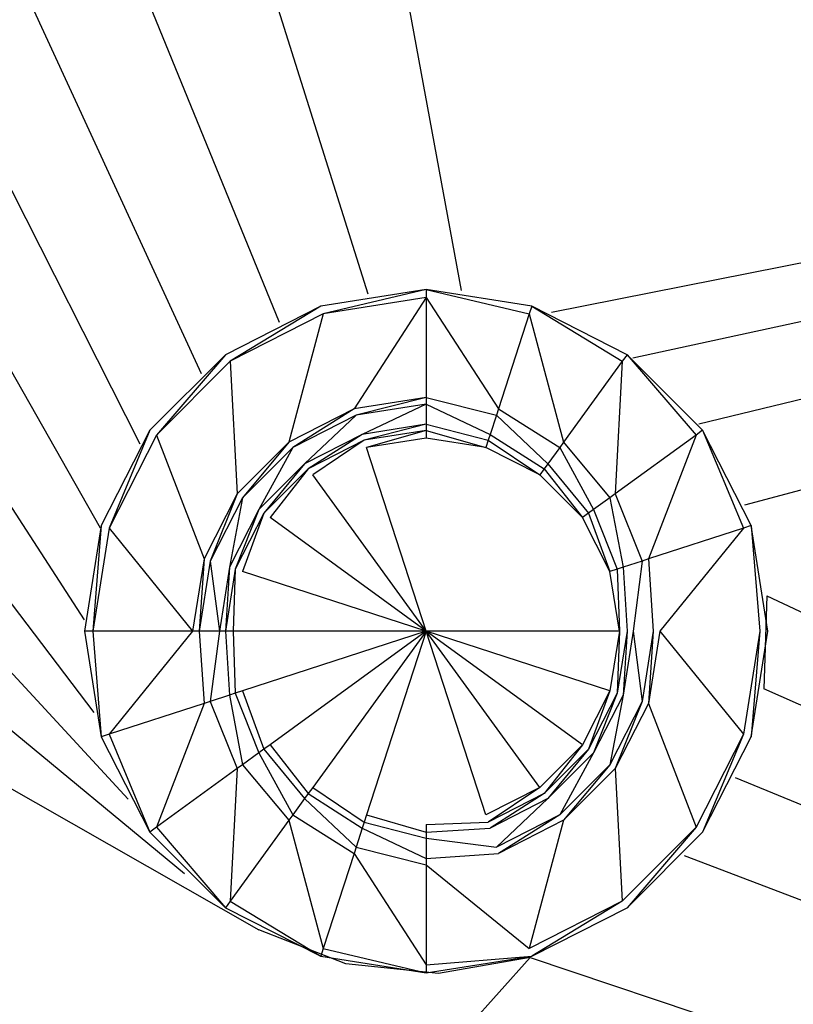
# Model space of a CAD drawing. Extents: x 0 to 0.895, y -0.55 to 0.
# Tile 15 of 20: x 0.514 to 0.582, y -0.151 to -0.064. Entities that reach past the tile are written whole.
import ezdxf

# ---------------------------------------------------------------- set-up
doc = ezdxf.new("R2010")
doc.units = 0
doc.layers.add('L0_BECKEN_N_633200__0___REPLACE', color=7, linetype='CONTINUOUS')
doc.layers.add('L1_ABLAUF_N_633200__0___REPLACE', color=7, linetype='CONTINUOUS')

msp = doc.modelspace()

# ---------------------------------------------------------------- linework, layer by layer
at = {"layer": 'L0_BECKEN_N_633200__0___REPLACE', "color": 8}
for points, invisible_edges in [([(0.515978, -0.010155), (0.4475, -0.25), (0.4475, -0.010155), (0.515978, -0.010155)], 13), ([(0.4475, -0.25), (0.515978, -0.010155), (0.884845, -0.25), (0.4475, -0.25)], 10), ([(0.884845, -0.25), (0.515978, -0.010155), (0.541568, -0.010155), (0.884845, -0.25)], 13), ([(0.884845, -0.25), (0.541568, -0.010155), (0.876786, -0.010155), (0.884845, -0.25)], 10), ([(0.553017, -0.08802, 0.019999), (0.542212, -0.029162, 0.02), (0.526932, -0.031478, 0.02), (0.553017, -0.08802, 0.019999)], 13), ([(0.56097, -0.089949, 0.019996), (0.867405, -0.029162, 0.02), (0.542212, -0.029162, 0.02), (0.56097, -0.089949, 0.019996)], 13), ([(0.542212, -0.029162, 0.02), (0.553017, -0.08802, 0.019999), (0.56097, -0.089949, 0.019996), (0.542212, -0.029162, 0.02)], 14), ([(0.867405, -0.029162, 0.02), (0.56097, -0.089949, 0.019996), (0.568108, -0.093953, 0.019994), (0.867405, -0.029162, 0.02)], 14), ([(0.867405, -0.029162, 0.02), (0.568108, -0.093953, 0.019994), (0.573901, -0.099734, 0.019991), (0.867405, -0.029162, 0.02)], 14), ([(0.867405, -0.029162, 0.02), (0.573901, -0.099734, 0.019991), (0.577919, -0.106863, 0.01999), (0.867405, -0.029162, 0.02)], 14), ([(0.867405, -0.029162, 0.02), (0.577919, -0.106863, 0.01999), (0.579865, -0.114813, 0.019989), (0.867405, -0.029162, 0.02)], 14), ([(0.579865, -0.114813, 0.019989), (0.867405, -0.25, 0.02), (0.867405, -0.029162, 0.02), (0.579865, -0.114813, 0.019989)], 14), ([(0.544838, -0.088308, 0.020002), (0.526932, -0.031478, 0.02), (0.514335, -0.03511, 0.02), (0.544838, -0.088308, 0.020002)], 13), ([(0.526932, -0.031478, 0.02), (0.544838, -0.088308, 0.020002), (0.553017, -0.08802, 0.019999), (0.526932, -0.031478, 0.02)], 14), ([(0.53704, -0.090791, 0.020005), (0.514335, -0.03511, 0.02), (0.504459, -0.039513, 0.02), (0.53704, -0.090791, 0.020005)], 13), ([(0.514335, -0.03511, 0.02), (0.53704, -0.090791, 0.020005), (0.544838, -0.088308, 0.020002), (0.514335, -0.03511, 0.02)], 14), ([(0.530201, -0.095287, 0.020008), (0.504459, -0.039513, 0.02), (0.496153, -0.044961, 0.02), (0.530201, -0.095287, 0.020008)], 13), ([(0.504459, -0.039513, 0.02), (0.530201, -0.095287, 0.020008), (0.53704, -0.090791, 0.020005), (0.504459, -0.039513, 0.02)], 14), ([(0.524829, -0.101461, 0.02001), (0.496153, -0.044961, 0.02), (0.488752, -0.051473, 0.02), (0.524829, -0.101461, 0.02001)], 13), ([(0.496153, -0.044961, 0.02), (0.524829, -0.101461, 0.02001), (0.530201, -0.095287, 0.020008), (0.496153, -0.044961, 0.02)], 14), ([(0.521322, -0.108855, 0.020012), (0.488752, -0.051473, 0.02), (0.482239, -0.058874, 0.02), (0.521322, -0.108855, 0.020012)], 13), ([(0.488752, -0.051473, 0.02), (0.521322, -0.108855, 0.020012), (0.524829, -0.101461, 0.02001), (0.488752, -0.051473, 0.02)], 14), ([(0.51994, -0.116922, 0.020013), (0.482239, -0.058874, 0.02), (0.476792, -0.06718, 0.02), (0.51994, -0.116922, 0.020013)], 13), ([(0.482239, -0.058874, 0.02), (0.51994, -0.116922, 0.020013), (0.521322, -0.108855, 0.020012), (0.482239, -0.058874, 0.02)], 14), ([(0.520785, -0.125062, 0.020012), (0.476792, -0.06718, 0.02), (0.472388, -0.077056, 0.02), (0.520785, -0.125062, 0.020012)], 13), ([(0.476792, -0.06718, 0.02), (0.520785, -0.125062, 0.020012), (0.51994, -0.116922, 0.020013), (0.476792, -0.06718, 0.02)], 14), ([(0.523795, -0.132672, 0.020011), (0.472388, -0.077056, 0.02), (0.468756, -0.089654, 0.02), (0.523795, -0.132672, 0.020011)], 13), ([(0.472388, -0.077056, 0.02), (0.523795, -0.132672, 0.020011), (0.520785, -0.125062, 0.020012), (0.472388, -0.077056, 0.02)], 14), ([(0.528747, -0.139188, 0.02001), (0.468756, -0.089654, 0.02), (0.466441, -0.104933, 0.02), (0.528747, -0.139188, 0.02001)], 13), ([(0.468756, -0.089654, 0.02), (0.528747, -0.139188, 0.02001), (0.523795, -0.132672, 0.020011), (0.468756, -0.089654, 0.02)], 14), ([(0.535273, -0.144127, 0.020007), (0.466441, -0.104933, 0.02), (0.466441, -0.25, 0.02), (0.535273, -0.144127, 0.020007)], 13), ([(0.466441, -0.104933, 0.02), (0.535273, -0.144127, 0.020007), (0.528747, -0.139188, 0.02001), (0.466441, -0.104933, 0.02)], 14), ([(0.867405, -0.25, 0.02), (0.579865, -0.114813, 0.019989), (0.579594, -0.122992, 0.01999), (0.867405, -0.25, 0.02)], 13), ([(0.867405, -0.25, 0.02), (0.579594, -0.122992, 0.01999), (0.577127, -0.130795, 0.019991), (0.867405, -0.25, 0.02)], 14), ([(0.867405, -0.25, 0.02), (0.577127, -0.130795, 0.019991), (0.572645, -0.137643, 0.019993), (0.867405, -0.25, 0.02)], 14), ([(0.867405, -0.25, 0.02), (0.572645, -0.137643, 0.019993), (0.566482, -0.143028, 0.019995), (0.867405, -0.25, 0.02)], 14), ([(0.559095, -0.146551, 0.019998), (0.867405, -0.25, 0.02), (0.566482, -0.143028, 0.019995), (0.559095, -0.146551, 0.019998)], 14), ([(0.54289, -0.147121, 0.020004), (0.535273, -0.144127, 0.020007), (0.466441, -0.25, 0.02), (0.54289, -0.147121, 0.020004)], 14), ([(0.559095, -0.146551, 0.019998), (0.551032, -0.14795, 0.020001), (0.466441, -0.25, 0.02), (0.559095, -0.146551, 0.019998)], 14), ([(0.867405, -0.25, 0.02), (0.559095, -0.146551, 0.019998), (0.466441, -0.25, 0.02), (0.867405, -0.25, 0.02)], 13), ([(0.551032, -0.14795, 0.020001), (0.54289, -0.147121, 0.020004), (0.466441, -0.25, 0.02), (0.551032, -0.14795, 0.020001)], 14)]:
    msp.add_3dface(points, dxfattribs=dict(at, invisible_edges=invisible_edges))
at = {"layer": 'L1_ABLAUF_N_633200__0___REPLACE', "color": 8}
for points, invisible_edges in [([(0.540914, -0.090064, 0.019804), (0.549965, -0.087918, 0.019804), (0.540694, -0.089386, 0.019804), (0.540914, -0.090064, 0.019804)], 13), ([(0.540694, -0.089386, 0.019123), (0.549965, -0.087918, 0.019804), (0.549965, -0.087918, 0.019123), (0.540694, -0.089386, 0.019123)], 13), ([(0.549965, -0.087918, 0.019804), (0.540694, -0.089386, 0.019123), (0.540694, -0.089386, 0.019804), (0.549965, -0.087918, 0.019804)], 14), ([(0.549965, -0.087918, 0.019804), (0.540914, -0.090064, 0.019804), (0.549965, -0.088631, 0.019804), (0.549965, -0.087918, 0.019804)], 14), ([(0.559015, -0.090064, 0.019804), (0.549965, -0.087918, 0.019804), (0.549965, -0.088631, 0.019804), (0.559015, -0.090064, 0.019804)], 13), ([(0.549965, -0.087918, 0.019804), (0.559015, -0.090064, 0.019804), (0.559235, -0.089386, 0.019804), (0.549965, -0.087918, 0.019804)], 14), ([(0.549965, -0.087918, 0.019804), (0.559235, -0.089386, 0.019123), (0.549965, -0.087918, 0.019123), (0.549965, -0.087918, 0.019804)], 13), ([(0.559235, -0.089386, 0.019123), (0.549965, -0.087918, 0.019804), (0.559235, -0.089386, 0.019804), (0.559235, -0.089386, 0.019123)], 14), ([(0.543626, -0.098408, 0.018029), (0.549965, -0.088631, 0.019804), (0.540914, -0.090064, 0.019804), (0.543626, -0.098408, 0.018029)], 13), ([(0.549965, -0.088631, 0.019804), (0.543626, -0.098408, 0.018029), (0.549965, -0.097404, 0.018029), (0.549965, -0.088631, 0.019804)], 14), ([(0.556304, -0.098408, 0.018029), (0.549965, -0.088631, 0.019804), (0.549965, -0.097404, 0.018029), (0.556304, -0.098408, 0.018029)], 13), ([(0.549965, -0.088631, 0.019804), (0.556304, -0.098408, 0.018029), (0.559015, -0.090064, 0.019804), (0.549965, -0.088631, 0.019804)], 14), ([(0.53275, -0.094224, 0.019804), (0.540694, -0.089386, 0.019804), (0.532331, -0.093648, 0.019804), (0.53275, -0.094224, 0.019804)], 13), ([(0.532331, -0.093648, 0.019123), (0.540694, -0.089386, 0.019804), (0.540694, -0.089386, 0.019123), (0.532331, -0.093648, 0.019123)], 13), ([(0.540694, -0.089386, 0.019804), (0.532331, -0.093648, 0.019123), (0.532331, -0.093648, 0.019804), (0.540694, -0.089386, 0.019804)], 14), ([(0.540694, -0.089386, 0.019804), (0.53275, -0.094224, 0.019804), (0.540914, -0.090064, 0.019804), (0.540694, -0.089386, 0.019804)], 14), ([(0.567179, -0.094224, 0.019804), (0.559235, -0.089386, 0.019804), (0.559015, -0.090064, 0.019804), (0.567179, -0.094224, 0.019804)], 13), ([(0.559235, -0.089386, 0.019804), (0.567179, -0.094224, 0.019804), (0.567598, -0.093648, 0.019804), (0.559235, -0.089386, 0.019804)], 14), ([(0.559235, -0.089386, 0.019804), (0.567598, -0.093648, 0.019123), (0.559235, -0.089386, 0.019123), (0.559235, -0.089386, 0.019804)], 13), ([(0.567598, -0.093648, 0.019123), (0.559235, -0.089386, 0.019804), (0.567598, -0.093648, 0.019804), (0.567598, -0.093648, 0.019123)], 14), ([(0.537907, -0.101322, 0.018029), (0.540914, -0.090064, 0.019804), (0.53275, -0.094224, 0.019804), (0.537907, -0.101322, 0.018029)], 13), ([(0.540914, -0.090064, 0.019804), (0.537907, -0.101322, 0.018029), (0.543626, -0.098408, 0.018029), (0.540914, -0.090064, 0.019804)], 14), ([(0.562022, -0.101322, 0.018029), (0.559015, -0.090064, 0.019804), (0.556304, -0.098408, 0.018029), (0.562022, -0.101322, 0.018029)], 13), ([(0.559015, -0.090064, 0.019804), (0.562022, -0.101322, 0.018029), (0.567179, -0.094224, 0.019804), (0.559015, -0.090064, 0.019804)], 14), ([(0.526271, -0.100703, 0.019804), (0.532331, -0.093648, 0.019804), (0.525694, -0.100285, 0.019804), (0.526271, -0.100703, 0.019804)], 13), ([(0.525694, -0.100285, 0.019804), (0.532331, -0.093648, 0.019123), (0.525694, -0.100285, 0.019123), (0.525694, -0.100285, 0.019804)], 13), ([(0.532331, -0.093648, 0.019123), (0.525694, -0.100285, 0.019804), (0.532331, -0.093648, 0.019804), (0.532331, -0.093648, 0.019123)], 14), ([(0.532331, -0.093648, 0.019804), (0.526271, -0.100703, 0.019804), (0.53275, -0.094224, 0.019804), (0.532331, -0.093648, 0.019804)], 14), ([(0.573659, -0.100703, 0.019804), (0.567598, -0.093648, 0.019804), (0.567179, -0.094224, 0.019804), (0.573659, -0.100703, 0.019804)], 13), ([(0.567598, -0.093648, 0.019804), (0.573659, -0.100703, 0.019804), (0.574235, -0.100285, 0.019804), (0.567598, -0.093648, 0.019804)], 14), ([(0.567598, -0.093648, 0.019123), (0.574235, -0.100285, 0.019804), (0.574235, -0.100285, 0.019123), (0.567598, -0.093648, 0.019123)], 13), ([(0.574235, -0.100285, 0.019804), (0.567598, -0.093648, 0.019123), (0.567598, -0.093648, 0.019804), (0.574235, -0.100285, 0.019804)], 14), ([(0.533369, -0.10586, 0.018029), (0.53275, -0.094224, 0.019804), (0.526271, -0.100703, 0.019804), (0.533369, -0.10586, 0.018029)], 13), ([(0.53275, -0.094224, 0.019804), (0.533369, -0.10586, 0.018029), (0.537907, -0.101322, 0.018029), (0.53275, -0.094224, 0.019804)], 14), ([(0.566561, -0.10586, 0.018029), (0.567179, -0.094224, 0.019804), (0.562022, -0.101322, 0.018029), (0.566561, -0.10586, 0.018029)], 13), ([(0.567179, -0.094224, 0.019804), (0.566561, -0.10586, 0.018029), (0.573659, -0.100703, 0.019804), (0.567179, -0.094224, 0.019804)], 14), ([(0.543804, -0.098956, 0.018029), (0.549965, -0.097404, 0.018029), (0.543626, -0.098408, 0.018029), (0.543804, -0.098956, 0.018029)], 13), ([(0.549965, -0.097404, 0.018029), (0.543804, -0.098956, 0.018029), (0.549965, -0.09798, 0.018029), (0.549965, -0.097404, 0.018029)], 14), ([(0.556126, -0.098956, 0.018029), (0.549965, -0.097404, 0.018029), (0.549965, -0.09798, 0.018029), (0.556126, -0.098956, 0.018029)], 13), ([(0.549965, -0.097404, 0.018029), (0.556126, -0.098956, 0.018029), (0.556304, -0.098408, 0.018029), (0.549965, -0.097404, 0.018029)], 14), ([(0.538246, -0.101788, 0.018029), (0.543626, -0.098408, 0.018029), (0.537907, -0.101322, 0.018029), (0.538246, -0.101788, 0.018029)], 13), ([(0.543626, -0.098408, 0.018029), (0.538246, -0.101788, 0.018029), (0.543804, -0.098956, 0.018029), (0.543626, -0.098408, 0.018029)], 14), ([(0.544351, -0.10064, 0.016686), (0.549965, -0.09798, 0.018029), (0.543804, -0.098956, 0.018029), (0.544351, -0.10064, 0.016686)], 13), ([(0.549965, -0.09798, 0.018029), (0.544351, -0.10064, 0.016686), (0.549965, -0.099751, 0.016686), (0.549965, -0.09798, 0.018029)], 14), ([(0.555578, -0.100641, 0.016686), (0.549965, -0.09798, 0.018029), (0.549965, -0.099751, 0.016686), (0.555578, -0.100641, 0.016686)], 13), ([(0.549965, -0.09798, 0.018029), (0.555578, -0.100641, 0.016686), (0.556126, -0.098956, 0.018029), (0.549965, -0.09798, 0.018029)], 14), ([(0.561684, -0.101788, 0.018029), (0.556304, -0.098408, 0.018029), (0.556126, -0.098956, 0.018029), (0.561684, -0.101788, 0.018029)], 13), ([(0.556304, -0.098408, 0.018029), (0.561684, -0.101788, 0.018029), (0.562022, -0.101322, 0.018029), (0.556304, -0.098408, 0.018029)], 14), ([(0.539287, -0.103221, 0.016686), (0.543804, -0.098956, 0.018029), (0.538246, -0.101788, 0.018029), (0.539287, -0.103221, 0.016686)], 13), ([(0.543804, -0.098956, 0.018029), (0.539287, -0.103221, 0.016686), (0.544351, -0.10064, 0.016686), (0.543804, -0.098956, 0.018029)], 14), ([(0.560643, -0.103221, 0.016686), (0.556126, -0.098956, 0.018029), (0.555578, -0.100641, 0.016686), (0.560643, -0.103221, 0.016686)], 13), ([(0.556126, -0.098956, 0.018029), (0.560643, -0.103221, 0.016686), (0.561684, -0.101788, 0.018029), (0.556126, -0.098956, 0.018029)], 14), ([(0.544518, -0.101154, 0.016276), (0.549965, -0.099751, 0.016686), (0.544351, -0.10064, 0.016686), (0.544518, -0.101154, 0.016276)], 13), ([(0.549965, -0.099751, 0.016686), (0.544518, -0.101154, 0.016276), (0.549965, -0.100291, 0.016276), (0.549965, -0.099751, 0.016686)], 14), ([(0.555412, -0.101154, 0.016276), (0.549965, -0.099751, 0.016686), (0.549965, -0.100291, 0.016276), (0.555412, -0.101154, 0.016276)], 13), ([(0.549965, -0.099751, 0.016686), (0.555412, -0.101154, 0.016276), (0.555578, -0.100641, 0.016686), (0.549965, -0.099751, 0.016686)], 14), ([(0.522111, -0.108868, 0.019804), (0.525694, -0.100285, 0.019804), (0.521433, -0.108648, 0.019804), (0.522111, -0.108868, 0.019804)], 13), ([(0.521433, -0.108648, 0.019804), (0.525694, -0.100285, 0.019123), (0.521433, -0.108648, 0.019123), (0.521433, -0.108648, 0.019804)], 13), ([(0.525694, -0.100285, 0.019123), (0.521433, -0.108648, 0.019804), (0.525694, -0.100285, 0.019804), (0.525694, -0.100285, 0.019123)], 14), ([(0.525694, -0.100285, 0.019804), (0.522111, -0.108868, 0.019804), (0.526271, -0.100703, 0.019804), (0.525694, -0.100285, 0.019804)], 14), ([(0.530455, -0.111579, 0.018029), (0.526271, -0.100703, 0.019804), (0.522111, -0.108868, 0.019804), (0.530455, -0.111579, 0.018029)], 13), ([(0.526271, -0.100703, 0.019804), (0.530455, -0.111579, 0.018029), (0.533369, -0.10586, 0.018029), (0.526271, -0.100703, 0.019804)], 14), ([(0.539604, -0.103658, 0.016276), (0.544351, -0.10064, 0.016686), (0.539287, -0.103221, 0.016686), (0.539604, -0.103658, 0.016276)], 13), ([(0.544351, -0.10064, 0.016686), (0.539604, -0.103658, 0.016276), (0.544518, -0.101154, 0.016276), (0.544351, -0.10064, 0.016686)], 14), ([(0.544725, -0.101791, 0.016276), (0.549965, -0.100291, 0.016276), (0.544518, -0.101154, 0.016276), (0.544725, -0.101791, 0.016276)], 13), ([(0.549965, -0.100291, 0.016276), (0.544725, -0.101791, 0.016276), (0.549965, -0.100961, 0.016276), (0.549965, -0.100291, 0.016276)], 14), ([(0.549965, -0.100961, 0.016276), (0.544725, -0.101791, 0.016276), (0.549965, -0.117918, 0.016276), (0.549965, -0.100961, 0.016276)], 14), ([(0.555205, -0.101791, 0.016276), (0.549965, -0.100291, 0.016276), (0.549965, -0.100961, 0.016276), (0.555205, -0.101791, 0.016276)], 13), ([(0.549965, -0.100291, 0.016276), (0.555205, -0.101791, 0.016276), (0.555412, -0.101154, 0.016276), (0.549965, -0.100291, 0.016276)], 14), ([(0.555205, -0.101791, 0.016276), (0.549965, -0.100961, 0.016276), (0.549965, -0.117918, 0.016276), (0.555205, -0.101791, 0.016276)], 14), ([(0.560326, -0.103658, 0.016276), (0.555578, -0.100641, 0.016686), (0.555412, -0.101154, 0.016276), (0.560326, -0.103658, 0.016276)], 13), ([(0.555578, -0.100641, 0.016686), (0.560326, -0.103658, 0.016276), (0.560643, -0.103221, 0.016686), (0.555578, -0.100641, 0.016686)], 14), ([(0.569474, -0.111579, 0.018029), (0.573659, -0.100703, 0.019804), (0.566561, -0.10586, 0.018029), (0.569474, -0.111579, 0.018029)], 13), ([(0.573659, -0.100703, 0.019804), (0.569474, -0.111579, 0.018029), (0.577819, -0.108868, 0.019804), (0.573659, -0.100703, 0.019804)], 14), ([(0.577819, -0.108868, 0.019804), (0.574235, -0.100285, 0.019804), (0.573659, -0.100703, 0.019804), (0.577819, -0.108868, 0.019804)], 13), ([(0.574235, -0.100285, 0.019804), (0.577819, -0.108868, 0.019804), (0.578496, -0.108648, 0.019804), (0.574235, -0.100285, 0.019804)], 14), ([(0.574235, -0.100285, 0.019123), (0.578496, -0.108648, 0.019804), (0.578496, -0.108648, 0.019123), (0.574235, -0.100285, 0.019123)], 13), ([(0.578496, -0.108648, 0.019804), (0.574235, -0.100285, 0.019123), (0.574235, -0.100285, 0.019804), (0.578496, -0.108648, 0.019804)], 14), ([(0.533835, -0.106199, 0.018029), (0.537907, -0.101322, 0.018029), (0.533369, -0.10586, 0.018029), (0.533835, -0.106199, 0.018029)], 13), ([(0.537907, -0.101322, 0.018029), (0.533835, -0.106199, 0.018029), (0.538246, -0.101788, 0.018029), (0.537907, -0.101322, 0.018029)], 14), ([(0.535267, -0.10724, 0.016686), (0.538246, -0.101788, 0.018029), (0.533835, -0.106199, 0.018029), (0.535267, -0.10724, 0.016686)], 13), ([(0.538246, -0.101788, 0.018029), (0.535267, -0.10724, 0.016686), (0.539287, -0.103221, 0.016686), (0.538246, -0.101788, 0.018029)], 14), ([(0.539998, -0.1042, 0.016276), (0.544518, -0.101154, 0.016276), (0.539604, -0.103658, 0.016276), (0.539998, -0.1042, 0.016276)], 13), ([(0.544518, -0.101154, 0.016276), (0.539998, -0.1042, 0.016276), (0.544725, -0.101791, 0.016276), (0.544518, -0.101154, 0.016276)], 14), ([(0.549965, -0.117918, 0.016276), (0.544725, -0.101791, 0.016276), (0.539998, -0.1042, 0.016276), (0.549965, -0.117918, 0.016276)], 14), ([(0.559932, -0.1042, 0.016276), (0.555205, -0.101791, 0.016276), (0.549965, -0.117918, 0.016276), (0.559932, -0.1042, 0.016276)], 14), ([(0.559932, -0.1042, 0.016276), (0.555412, -0.101154, 0.016276), (0.555205, -0.101791, 0.016276), (0.559932, -0.1042, 0.016276)], 13), ([(0.555412, -0.101154, 0.016276), (0.559932, -0.1042, 0.016276), (0.560326, -0.103658, 0.016276), (0.555412, -0.101154, 0.016276)], 14), ([(0.564662, -0.10724, 0.016686), (0.561684, -0.101788, 0.018029), (0.560643, -0.103221, 0.016686), (0.564662, -0.10724, 0.016686)], 13), ([(0.566095, -0.106199, 0.018029), (0.562022, -0.101322, 0.018029), (0.561684, -0.101788, 0.018029), (0.566095, -0.106199, 0.018029)], 13), ([(0.561684, -0.101788, 0.018029), (0.564662, -0.10724, 0.016686), (0.566095, -0.106199, 0.018029), (0.561684, -0.101788, 0.018029)], 14), ([(0.562022, -0.101322, 0.018029), (0.566095, -0.106199, 0.018029), (0.566561, -0.10586, 0.018029), (0.562022, -0.101322, 0.018029)], 14), ([(0.535704, -0.107557, 0.016276), (0.539287, -0.103221, 0.016686), (0.535267, -0.10724, 0.016686), (0.535704, -0.107557, 0.016276)], 13), ([(0.539287, -0.103221, 0.016686), (0.535704, -0.107557, 0.016276), (0.539604, -0.103658, 0.016276), (0.539287, -0.103221, 0.016686)], 14), ([(0.536246, -0.107951, 0.016276), (0.539604, -0.103658, 0.016276), (0.535704, -0.107557, 0.016276), (0.536246, -0.107951, 0.016276)], 13), ([(0.539604, -0.103658, 0.016276), (0.536246, -0.107951, 0.016276), (0.539998, -0.1042, 0.016276), (0.539604, -0.103658, 0.016276)], 14), ([(0.563683, -0.107951, 0.016276), (0.560326, -0.103658, 0.016276), (0.559932, -0.1042, 0.016276), (0.563683, -0.107951, 0.016276)], 13), ([(0.564225, -0.107557, 0.016276), (0.560643, -0.103221, 0.016686), (0.560326, -0.103658, 0.016276), (0.564225, -0.107557, 0.016276)], 13), ([(0.560326, -0.103658, 0.016276), (0.563683, -0.107951, 0.016276), (0.564225, -0.107557, 0.016276), (0.560326, -0.103658, 0.016276)], 14), ([(0.560643, -0.103221, 0.016686), (0.564225, -0.107557, 0.016276), (0.564662, -0.10724, 0.016686), (0.560643, -0.103221, 0.016686)], 14), ([(0.549965, -0.117918, 0.016276), (0.539998, -0.1042, 0.016276), (0.536246, -0.107951, 0.016276), (0.549965, -0.117918, 0.016276)], 14), ([(0.563683, -0.107951, 0.016276), (0.559932, -0.1042, 0.016276), (0.549965, -0.117918, 0.016276), (0.563683, -0.107951, 0.016276)], 14), ([(0.531003, -0.111757, 0.018029), (0.533369, -0.10586, 0.018029), (0.530455, -0.111579, 0.018029), (0.531003, -0.111757, 0.018029)], 13), ([(0.533369, -0.10586, 0.018029), (0.531003, -0.111757, 0.018029), (0.533835, -0.106199, 0.018029), (0.533369, -0.10586, 0.018029)], 14), ([(0.532687, -0.112304, 0.016686), (0.533835, -0.106199, 0.018029), (0.531003, -0.111757, 0.018029), (0.532687, -0.112304, 0.016686)], 13), ([(0.533835, -0.106199, 0.018029), (0.532687, -0.112304, 0.016686), (0.535267, -0.10724, 0.016686), (0.533835, -0.106199, 0.018029)], 14), ([(0.567242, -0.112304, 0.016686), (0.566095, -0.106199, 0.018029), (0.564662, -0.10724, 0.016686), (0.567242, -0.112304, 0.016686)], 13), ([(0.568927, -0.111757, 0.018029), (0.566561, -0.10586, 0.018029), (0.566095, -0.106199, 0.018029), (0.568927, -0.111757, 0.018029)], 13), ([(0.566095, -0.106199, 0.018029), (0.567242, -0.112304, 0.016686), (0.568927, -0.111757, 0.018029), (0.566095, -0.106199, 0.018029)], 14), ([(0.566561, -0.10586, 0.018029), (0.568927, -0.111757, 0.018029), (0.569474, -0.111579, 0.018029), (0.566561, -0.10586, 0.018029)], 14), ([(0.5332, -0.112471, 0.016276), (0.535267, -0.10724, 0.016686), (0.532687, -0.112304, 0.016686), (0.5332, -0.112471, 0.016276)], 13), ([(0.535267, -0.10724, 0.016686), (0.5332, -0.112471, 0.016276), (0.535704, -0.107557, 0.016276), (0.535267, -0.10724, 0.016686)], 14), ([(0.533837, -0.112678, 0.016276), (0.535704, -0.107557, 0.016276), (0.5332, -0.112471, 0.016276), (0.533837, -0.112678, 0.016276)], 13), ([(0.535704, -0.107557, 0.016276), (0.533837, -0.112678, 0.016276), (0.536246, -0.107951, 0.016276), (0.535704, -0.107557, 0.016276)], 14), ([(0.549965, -0.117918, 0.016276), (0.536246, -0.107951, 0.016276), (0.533837, -0.112678, 0.016276), (0.549965, -0.117918, 0.016276)], 14), ([(0.566092, -0.112678, 0.016276), (0.563683, -0.107951, 0.016276), (0.549965, -0.117918, 0.016276), (0.566092, -0.112678, 0.016276)], 14), ([(0.566092, -0.112678, 0.016276), (0.564225, -0.107557, 0.016276), (0.563683, -0.107951, 0.016276), (0.566092, -0.112678, 0.016276)], 13), ([(0.566729, -0.112471, 0.016276), (0.564662, -0.10724, 0.016686), (0.564225, -0.107557, 0.016276), (0.566729, -0.112471, 0.016276)], 13), ([(0.564225, -0.107557, 0.016276), (0.566092, -0.112678, 0.016276), (0.566729, -0.112471, 0.016276), (0.564225, -0.107557, 0.016276)], 14), ([(0.564662, -0.10724, 0.016686), (0.566729, -0.112471, 0.016276), (0.567242, -0.112304, 0.016686), (0.564662, -0.10724, 0.016686)], 14), ([(0.520677, -0.117918, 0.019804), (0.521433, -0.108648, 0.019804), (0.519965, -0.117918, 0.019804), (0.520677, -0.117918, 0.019804)], 13), ([(0.519965, -0.117918, 0.019804), (0.521433, -0.108648, 0.019123), (0.519965, -0.117918, 0.019123), (0.519965, -0.117918, 0.019804)], 13), ([(0.521433, -0.108648, 0.019123), (0.519965, -0.117918, 0.019804), (0.521433, -0.108648, 0.019804), (0.521433, -0.108648, 0.019123)], 14), ([(0.521433, -0.108648, 0.019804), (0.520677, -0.117918, 0.019804), (0.522111, -0.108868, 0.019804), (0.521433, -0.108648, 0.019804)], 14), ([(0.529451, -0.117918, 0.018029), (0.522111, -0.108868, 0.019804), (0.520677, -0.117918, 0.019804), (0.529451, -0.117918, 0.018029)], 13), ([(0.522111, -0.108868, 0.019804), (0.529451, -0.117918, 0.018029), (0.530455, -0.111579, 0.018029), (0.522111, -0.108868, 0.019804)], 14), ([(0.570478, -0.117918, 0.018029), (0.577819, -0.108868, 0.019804), (0.569474, -0.111579, 0.018029), (0.570478, -0.117918, 0.018029)], 13), ([(0.577819, -0.108868, 0.019804), (0.570478, -0.117918, 0.018029), (0.579252, -0.117918, 0.019804), (0.577819, -0.108868, 0.019804)], 14), ([(0.579252, -0.117918, 0.019804), (0.578496, -0.108648, 0.019804), (0.577819, -0.108868, 0.019804), (0.579252, -0.117918, 0.019804)], 13), ([(0.578496, -0.108648, 0.019804), (0.579252, -0.117918, 0.019804), (0.579965, -0.117918, 0.019804), (0.578496, -0.108648, 0.019804)], 14), ([(0.578496, -0.108648, 0.019123), (0.579965, -0.117918, 0.019804), (0.579965, -0.117918, 0.019123), (0.578496, -0.108648, 0.019123)], 13), ([(0.579965, -0.117918, 0.019804), (0.578496, -0.108648, 0.019123), (0.578496, -0.108648, 0.019804), (0.579965, -0.117918, 0.019804)], 14), ([(0.530027, -0.117918, 0.018029), (0.530455, -0.111579, 0.018029), (0.529451, -0.117918, 0.018029), (0.530027, -0.117918, 0.018029)], 13), ([(0.530455, -0.111579, 0.018029), (0.530027, -0.117918, 0.018029), (0.531003, -0.111757, 0.018029), (0.530455, -0.111579, 0.018029)], 14), ([(0.531798, -0.117918, 0.016686), (0.531003, -0.111757, 0.018029), (0.530027, -0.117918, 0.018029), (0.531798, -0.117918, 0.016686)], 13), ([(0.531003, -0.111757, 0.018029), (0.531798, -0.117918, 0.016686), (0.532687, -0.112304, 0.016686), (0.531003, -0.111757, 0.018029)], 14), ([(0.532338, -0.117918, 0.016276), (0.532687, -0.112304, 0.016686), (0.531798, -0.117918, 0.016686), (0.532338, -0.117918, 0.016276)], 13), ([(0.532687, -0.112304, 0.016686), (0.532338, -0.117918, 0.016276), (0.5332, -0.112471, 0.016276), (0.532687, -0.112304, 0.016686)], 14), ([(0.567592, -0.117918, 0.016276), (0.567242, -0.112304, 0.016686), (0.566729, -0.112471, 0.016276), (0.567592, -0.117918, 0.016276)], 13), ([(0.568131, -0.117918, 0.016686), (0.568927, -0.111757, 0.018029), (0.567242, -0.112304, 0.016686), (0.568131, -0.117918, 0.016686)], 13), ([(0.567242, -0.112304, 0.016686), (0.567592, -0.117918, 0.016276), (0.568131, -0.117918, 0.016686), (0.567242, -0.112304, 0.016686)], 14), ([(0.568927, -0.111757, 0.018029), (0.568131, -0.117918, 0.016686), (0.569902, -0.117918, 0.018029), (0.568927, -0.111757, 0.018029)], 14), ([(0.569902, -0.117918, 0.018029), (0.569474, -0.111579, 0.018029), (0.568927, -0.111757, 0.018029), (0.569902, -0.117918, 0.018029)], 13), ([(0.569474, -0.111579, 0.018029), (0.569902, -0.117918, 0.018029), (0.570478, -0.117918, 0.018029), (0.569474, -0.111579, 0.018029)], 14), ([(0.533008, -0.117918, 0.016276), (0.5332, -0.112471, 0.016276), (0.532338, -0.117918, 0.016276), (0.533008, -0.117918, 0.016276)], 13), ([(0.5332, -0.112471, 0.016276), (0.533008, -0.117918, 0.016276), (0.533837, -0.112678, 0.016276), (0.5332, -0.112471, 0.016276)], 14), ([(0.549965, -0.117918, 0.016276), (0.533837, -0.112678, 0.016276), (0.533008, -0.117918, 0.016276), (0.549965, -0.117918, 0.016276)], 14), ([(0.566922, -0.117918, 0.016276), (0.566092, -0.112678, 0.016276), (0.549965, -0.117918, 0.016276), (0.566922, -0.117918, 0.016276)], 14), ([(0.566922, -0.117918, 0.016276), (0.566729, -0.112471, 0.016276), (0.566092, -0.112678, 0.016276), (0.566922, -0.117918, 0.016276)], 13), ([(0.566729, -0.112471, 0.016276), (0.566922, -0.117918, 0.016276), (0.567592, -0.117918, 0.016276), (0.566729, -0.112471, 0.016276)], 14), ([(0.521433, -0.127189, 0.019804), (0.520677, -0.117918, 0.019804), (0.519965, -0.117918, 0.019804), (0.521433, -0.127189, 0.019804)], 13), ([(0.521433, -0.127189, 0.019804), (0.519965, -0.117918, 0.019123), (0.521433, -0.127189, 0.019123), (0.521433, -0.127189, 0.019804)], 13), ([(0.519965, -0.117918, 0.019123), (0.521433, -0.127189, 0.019804), (0.519965, -0.117918, 0.019804), (0.519965, -0.117918, 0.019123)], 14), ([(0.520677, -0.117918, 0.019804), (0.521433, -0.127189, 0.019804), (0.522111, -0.126968, 0.019804), (0.520677, -0.117918, 0.019804)], 14), ([(0.522111, -0.126968, 0.019804), (0.529451, -0.117918, 0.018029), (0.520677, -0.117918, 0.019804), (0.522111, -0.126968, 0.019804)], 13), ([(0.529451, -0.117918, 0.018029), (0.522111, -0.126968, 0.019804), (0.530455, -0.124257, 0.018029), (0.529451, -0.117918, 0.018029)], 14), ([(0.530455, -0.124257, 0.018029), (0.530027, -0.117918, 0.018029), (0.529451, -0.117918, 0.018029), (0.530455, -0.124257, 0.018029)], 13), ([(0.531003, -0.124079, 0.018029), (0.531798, -0.117918, 0.016686), (0.530027, -0.117918, 0.018029), (0.531003, -0.124079, 0.018029)], 13), ([(0.530027, -0.117918, 0.018029), (0.530455, -0.124257, 0.018029), (0.531003, -0.124079, 0.018029), (0.530027, -0.117918, 0.018029)], 14), ([(0.531798, -0.117918, 0.016686), (0.531003, -0.124079, 0.018029), (0.532687, -0.123532, 0.016686), (0.531798, -0.117918, 0.016686)], 14), ([(0.532687, -0.123532, 0.016686), (0.532338, -0.117918, 0.016276), (0.531798, -0.117918, 0.016686), (0.532687, -0.123532, 0.016686)], 13), ([(0.5332, -0.123365, 0.016276), (0.533008, -0.117918, 0.016276), (0.532338, -0.117918, 0.016276), (0.5332, -0.123365, 0.016276)], 13), ([(0.532338, -0.117918, 0.016276), (0.532687, -0.123532, 0.016686), (0.5332, -0.123365, 0.016276), (0.532338, -0.117918, 0.016276)], 14), ([(0.549965, -0.117918, 0.016276), (0.533008, -0.117918, 0.016276), (0.533837, -0.123158, 0.016276), (0.549965, -0.117918, 0.016276)], 14), ([(0.533008, -0.117918, 0.016276), (0.5332, -0.123365, 0.016276), (0.533837, -0.123158, 0.016276), (0.533008, -0.117918, 0.016276)], 14), ([(0.549965, -0.117918, 0.016276), (0.533837, -0.123158, 0.016276), (0.536246, -0.127885, 0.016276), (0.549965, -0.117918, 0.016276)], 14), ([(0.549965, -0.117918, 0.016276), (0.536246, -0.127885, 0.016276), (0.539997, -0.131637, 0.016276), (0.549965, -0.117918, 0.016276)], 14), ([(0.549965, -0.117918, 0.016276), (0.539997, -0.131637, 0.016276), (0.544725, -0.134045, 0.016276), (0.549965, -0.117918, 0.016276)], 14), ([(0.549965, -0.117918, 0.016276), (0.544725, -0.134045, 0.016276), (0.549965, -0.134875, 0.016276), (0.549965, -0.117918, 0.016276)], 14), ([(0.566922, -0.117918, 0.016276), (0.549965, -0.117918, 0.016276), (0.566092, -0.123158, 0.016276), (0.566922, -0.117918, 0.016276)], 14), ([(0.559932, -0.131637, 0.016276), (0.549965, -0.117918, 0.016276), (0.555205, -0.134045, 0.016276), (0.559932, -0.131637, 0.016276)], 14), ([(0.566092, -0.123158, 0.016276), (0.549965, -0.117918, 0.016276), (0.563683, -0.127885, 0.016276), (0.566092, -0.123158, 0.016276)], 14), ([(0.555205, -0.134045, 0.016276), (0.549965, -0.117918, 0.016276), (0.549965, -0.134875, 0.016276), (0.555205, -0.134045, 0.016276)], 14), ([(0.563683, -0.127885, 0.016276), (0.549965, -0.117918, 0.016276), (0.559932, -0.131637, 0.016276), (0.563683, -0.127885, 0.016276)], 14), ([(0.566729, -0.123365, 0.016276), (0.566922, -0.117918, 0.016276), (0.566092, -0.123158, 0.016276), (0.566729, -0.123365, 0.016276)], 13), ([(0.566922, -0.117918, 0.016276), (0.566729, -0.123365, 0.016276), (0.567592, -0.117918, 0.016276), (0.566922, -0.117918, 0.016276)], 14), ([(0.567242, -0.123532, 0.016686), (0.567592, -0.117918, 0.016276), (0.566729, -0.123365, 0.016276), (0.567242, -0.123532, 0.016686)], 13), ([(0.568927, -0.124079, 0.018029), (0.568131, -0.117918, 0.016686), (0.567242, -0.123532, 0.016686), (0.568927, -0.124079, 0.018029)], 13), ([(0.567592, -0.117918, 0.016276), (0.567242, -0.123532, 0.016686), (0.568131, -0.117918, 0.016686), (0.567592, -0.117918, 0.016276)], 14), ([(0.568131, -0.117918, 0.016686), (0.568927, -0.124079, 0.018029), (0.569902, -0.117918, 0.018029), (0.568131, -0.117918, 0.016686)], 14), ([(0.569474, -0.124257, 0.018029), (0.569902, -0.117918, 0.018029), (0.568927, -0.124079, 0.018029), (0.569474, -0.124257, 0.018029)], 13), ([(0.569902, -0.117918, 0.018029), (0.569474, -0.124257, 0.018029), (0.570478, -0.117918, 0.018029), (0.569902, -0.117918, 0.018029)], 14), ([(0.577819, -0.126968, 0.019804), (0.570478, -0.117918, 0.018029), (0.569474, -0.124257, 0.018029), (0.577819, -0.126968, 0.019804)], 13), ([(0.570478, -0.117918, 0.018029), (0.577819, -0.126968, 0.019804), (0.579252, -0.117918, 0.019804), (0.570478, -0.117918, 0.018029)], 14), ([(0.578496, -0.127189, 0.019804), (0.579252, -0.117918, 0.019804), (0.577819, -0.126968, 0.019804), (0.578496, -0.127189, 0.019804)], 13), ([(0.579252, -0.117918, 0.019804), (0.578496, -0.127189, 0.019804), (0.579965, -0.117918, 0.019804), (0.579252, -0.117918, 0.019804)], 14), ([(0.579965, -0.117918, 0.019123), (0.578496, -0.127189, 0.019804), (0.578496, -0.127189, 0.019123), (0.579965, -0.117918, 0.019123)], 13), ([(0.578496, -0.127189, 0.019804), (0.579965, -0.117918, 0.019123), (0.579965, -0.117918, 0.019804), (0.578496, -0.127189, 0.019804)], 14), ([(0.533835, -0.129637, 0.018029), (0.532687, -0.123532, 0.016686), (0.531003, -0.124079, 0.018029), (0.533835, -0.129637, 0.018029)], 13), ([(0.535267, -0.128596, 0.016686), (0.5332, -0.123365, 0.016276), (0.532687, -0.123532, 0.016686), (0.535267, -0.128596, 0.016686)], 13), ([(0.532687, -0.123532, 0.016686), (0.533835, -0.129637, 0.018029), (0.535267, -0.128596, 0.016686), (0.532687, -0.123532, 0.016686)], 14), ([(0.535704, -0.128279, 0.016276), (0.533837, -0.123158, 0.016276), (0.5332, -0.123365, 0.016276), (0.535704, -0.128279, 0.016276)], 13), ([(0.5332, -0.123365, 0.016276), (0.535267, -0.128596, 0.016686), (0.535704, -0.128279, 0.016276), (0.5332, -0.123365, 0.016276)], 14), ([(0.533837, -0.123158, 0.016276), (0.535704, -0.128279, 0.016276), (0.536246, -0.127885, 0.016276), (0.533837, -0.123158, 0.016276)], 14), ([(0.564225, -0.128279, 0.016276), (0.566092, -0.123158, 0.016276), (0.563683, -0.127885, 0.016276), (0.564225, -0.128279, 0.016276)], 13), ([(0.566092, -0.123158, 0.016276), (0.564225, -0.128279, 0.016276), (0.566729, -0.123365, 0.016276), (0.566092, -0.123158, 0.016276)], 14), ([(0.564662, -0.128596, 0.016686), (0.566729, -0.123365, 0.016276), (0.564225, -0.128279, 0.016276), (0.564662, -0.128596, 0.016686)], 13), ([(0.566729, -0.123365, 0.016276), (0.564662, -0.128596, 0.016686), (0.567242, -0.123532, 0.016686), (0.566729, -0.123365, 0.016276)], 14), ([(0.566095, -0.129637, 0.018029), (0.567242, -0.123532, 0.016686), (0.564662, -0.128596, 0.016686), (0.566095, -0.129637, 0.018029)], 13), ([(0.567242, -0.123532, 0.016686), (0.566095, -0.129637, 0.018029), (0.568927, -0.124079, 0.018029), (0.567242, -0.123532, 0.016686)], 14), ([(0.526271, -0.135133, 0.019804), (0.530455, -0.124257, 0.018029), (0.522111, -0.126968, 0.019804), (0.526271, -0.135133, 0.019804)], 13), ([(0.530455, -0.124257, 0.018029), (0.526271, -0.135133, 0.019804), (0.533369, -0.129976, 0.018029), (0.530455, -0.124257, 0.018029)], 14), ([(0.533369, -0.129976, 0.018029), (0.531003, -0.124079, 0.018029), (0.530455, -0.124257, 0.018029), (0.533369, -0.129976, 0.018029)], 13), ([(0.531003, -0.124079, 0.018029), (0.533369, -0.129976, 0.018029), (0.533835, -0.129637, 0.018029), (0.531003, -0.124079, 0.018029)], 14), ([(0.566561, -0.129976, 0.018029), (0.568927, -0.124079, 0.018029), (0.566095, -0.129637, 0.018029), (0.566561, -0.129976, 0.018029)], 13), ([(0.568927, -0.124079, 0.018029), (0.566561, -0.129976, 0.018029), (0.569474, -0.124257, 0.018029), (0.568927, -0.124079, 0.018029)], 14), ([(0.573659, -0.135133, 0.019804), (0.569474, -0.124257, 0.018029), (0.566561, -0.129976, 0.018029), (0.573659, -0.135133, 0.019804)], 13), ([(0.569474, -0.124257, 0.018029), (0.573659, -0.135133, 0.019804), (0.577819, -0.126968, 0.019804), (0.569474, -0.124257, 0.018029)], 14), ([(0.525694, -0.135552, 0.019804), (0.522111, -0.126968, 0.019804), (0.521433, -0.127189, 0.019804), (0.525694, -0.135552, 0.019804)], 13), ([(0.522111, -0.126968, 0.019804), (0.525694, -0.135552, 0.019804), (0.526271, -0.135133, 0.019804), (0.522111, -0.126968, 0.019804)], 14), ([(0.574235, -0.135552, 0.019804), (0.577819, -0.126968, 0.019804), (0.573659, -0.135133, 0.019804), (0.574235, -0.135552, 0.019804)], 13), ([(0.577819, -0.126968, 0.019804), (0.574235, -0.135552, 0.019804), (0.578496, -0.127189, 0.019804), (0.577819, -0.126968, 0.019804)], 14), ([(0.525694, -0.135552, 0.019804), (0.521433, -0.127189, 0.019123), (0.525694, -0.135552, 0.019123), (0.525694, -0.135552, 0.019804)], 13), ([(0.521433, -0.127189, 0.019123), (0.525694, -0.135552, 0.019804), (0.521433, -0.127189, 0.019804), (0.521433, -0.127189, 0.019123)], 14), ([(0.539604, -0.132179, 0.016276), (0.536246, -0.127885, 0.016276), (0.535704, -0.128279, 0.016276), (0.539604, -0.132179, 0.016276)], 13), ([(0.536246, -0.127885, 0.016276), (0.539604, -0.132179, 0.016276), (0.539997, -0.131637, 0.016276), (0.536246, -0.127885, 0.016276)], 14), ([(0.560326, -0.132179, 0.016276), (0.563683, -0.127885, 0.016276), (0.559932, -0.131637, 0.016276), (0.560326, -0.132179, 0.016276)], 13), ([(0.563683, -0.127885, 0.016276), (0.560326, -0.132179, 0.016276), (0.564225, -0.128279, 0.016276), (0.563683, -0.127885, 0.016276)], 14), ([(0.578496, -0.127189, 0.019123), (0.574235, -0.135552, 0.019804), (0.574235, -0.135552, 0.019123), (0.578496, -0.127189, 0.019123)], 13), ([(0.574235, -0.135552, 0.019804), (0.578496, -0.127189, 0.019123), (0.578496, -0.127189, 0.019804), (0.574235, -0.135552, 0.019804)], 14), ([(0.538246, -0.134048, 0.018029), (0.535267, -0.128596, 0.016686), (0.533835, -0.129637, 0.018029), (0.538246, -0.134048, 0.018029)], 13), ([(0.539286, -0.132615, 0.016686), (0.535704, -0.128279, 0.016276), (0.535267, -0.128596, 0.016686), (0.539286, -0.132615, 0.016686)], 13), ([(0.535267, -0.128596, 0.016686), (0.538246, -0.134048, 0.018029), (0.539286, -0.132615, 0.016686), (0.535267, -0.128596, 0.016686)], 14), ([(0.535704, -0.128279, 0.016276), (0.539286, -0.132615, 0.016686), (0.539604, -0.132179, 0.016276), (0.535704, -0.128279, 0.016276)], 14), ([(0.560643, -0.132615, 0.016686), (0.564225, -0.128279, 0.016276), (0.560326, -0.132179, 0.016276), (0.560643, -0.132615, 0.016686)], 13), ([(0.564225, -0.128279, 0.016276), (0.560643, -0.132615, 0.016686), (0.564662, -0.128596, 0.016686), (0.564225, -0.128279, 0.016276)], 14), ([(0.561684, -0.134048, 0.018029), (0.564662, -0.128596, 0.016686), (0.560643, -0.132615, 0.016686), (0.561684, -0.134048, 0.018029)], 13), ([(0.564662, -0.128596, 0.016686), (0.561684, -0.134048, 0.018029), (0.566095, -0.129637, 0.018029), (0.564662, -0.128596, 0.016686)], 14), ([(0.53275, -0.141612, 0.019804), (0.533369, -0.129976, 0.018029), (0.526271, -0.135133, 0.019804), (0.53275, -0.141612, 0.019804)], 13), ([(0.533369, -0.129976, 0.018029), (0.53275, -0.141612, 0.019804), (0.537907, -0.134514, 0.018029), (0.533369, -0.129976, 0.018029)], 14), ([(0.537907, -0.134514, 0.018029), (0.533835, -0.129637, 0.018029), (0.533369, -0.129976, 0.018029), (0.537907, -0.134514, 0.018029)], 13), ([(0.533835, -0.129637, 0.018029), (0.537907, -0.134514, 0.018029), (0.538246, -0.134048, 0.018029), (0.533835, -0.129637, 0.018029)], 14), ([(0.562022, -0.134514, 0.018029), (0.566095, -0.129637, 0.018029), (0.561684, -0.134048, 0.018029), (0.562022, -0.134514, 0.018029)], 13), ([(0.566095, -0.129637, 0.018029), (0.562022, -0.134514, 0.018029), (0.566561, -0.129976, 0.018029), (0.566095, -0.129637, 0.018029)], 14), ([(0.567179, -0.141612, 0.019804), (0.566561, -0.129976, 0.018029), (0.562022, -0.134514, 0.018029), (0.567179, -0.141612, 0.019804)], 13), ([(0.566561, -0.129976, 0.018029), (0.567179, -0.141612, 0.019804), (0.573659, -0.135133, 0.019804), (0.566561, -0.129976, 0.018029)], 14), ([(0.544351, -0.135196, 0.016686), (0.539604, -0.132179, 0.016276), (0.539286, -0.132615, 0.016686), (0.544351, -0.135196, 0.016686)], 13), ([(0.544518, -0.134682, 0.016276), (0.539997, -0.131637, 0.016276), (0.539604, -0.132179, 0.016276), (0.544518, -0.134682, 0.016276)], 13), ([(0.539604, -0.132179, 0.016276), (0.544351, -0.135196, 0.016686), (0.544518, -0.134682, 0.016276), (0.539604, -0.132179, 0.016276)], 14), ([(0.539997, -0.131637, 0.016276), (0.544518, -0.134682, 0.016276), (0.544725, -0.134045, 0.016276), (0.539997, -0.131637, 0.016276)], 14), ([(0.555412, -0.134682, 0.016276), (0.559932, -0.131637, 0.016276), (0.555205, -0.134045, 0.016276), (0.555412, -0.134682, 0.016276)], 13), ([(0.559932, -0.131637, 0.016276), (0.555412, -0.134682, 0.016276), (0.560326, -0.132179, 0.016276), (0.559932, -0.131637, 0.016276)], 14), ([(0.555578, -0.135196, 0.016686), (0.560326, -0.132179, 0.016276), (0.555412, -0.134682, 0.016276), (0.555578, -0.135196, 0.016686)], 13), ([(0.560326, -0.132179, 0.016276), (0.555578, -0.135196, 0.016686), (0.560643, -0.132615, 0.016686), (0.560326, -0.132179, 0.016276)], 14), ([(0.543804, -0.13688, 0.018029), (0.539286, -0.132615, 0.016686), (0.538246, -0.134048, 0.018029), (0.543804, -0.13688, 0.018029)], 13), ([(0.539286, -0.132615, 0.016686), (0.543804, -0.13688, 0.018029), (0.544351, -0.135196, 0.016686), (0.539286, -0.132615, 0.016686)], 14), ([(0.556126, -0.13688, 0.018029), (0.560643, -0.132615, 0.016686), (0.555578, -0.135196, 0.016686), (0.556126, -0.13688, 0.018029)], 13), ([(0.560643, -0.132615, 0.016686), (0.556126, -0.13688, 0.018029), (0.561684, -0.134048, 0.018029), (0.560643, -0.132615, 0.016686)], 14), ([(0.540914, -0.145772, 0.019804), (0.537907, -0.134514, 0.018029), (0.53275, -0.141612, 0.019804), (0.540914, -0.145772, 0.019804)], 13), ([(0.543626, -0.137428, 0.018029), (0.538246, -0.134048, 0.018029), (0.537907, -0.134514, 0.018029), (0.543626, -0.137428, 0.018029)], 13), ([(0.537907, -0.134514, 0.018029), (0.540914, -0.145772, 0.019804), (0.543626, -0.137428, 0.018029), (0.537907, -0.134514, 0.018029)], 14), ([(0.538246, -0.134048, 0.018029), (0.543626, -0.137428, 0.018029), (0.543804, -0.13688, 0.018029), (0.538246, -0.134048, 0.018029)], 14), ([(0.549965, -0.136085, 0.016686), (0.544518, -0.134682, 0.016276), (0.544351, -0.135196, 0.016686), (0.549965, -0.136085, 0.016686)], 13), ([(0.549965, -0.135545, 0.016276), (0.544725, -0.134045, 0.016276), (0.544518, -0.134682, 0.016276), (0.549965, -0.135545, 0.016276)], 13), ([(0.544518, -0.134682, 0.016276), (0.549965, -0.136085, 0.016686), (0.549965, -0.135545, 0.016276), (0.544518, -0.134682, 0.016276)], 14), ([(0.544725, -0.134045, 0.016276), (0.549965, -0.135545, 0.016276), (0.549965, -0.134875, 0.016276), (0.544725, -0.134045, 0.016276)], 14), ([(0.549965, -0.134875, 0.016276), (0.555412, -0.134682, 0.016276), (0.555205, -0.134045, 0.016276), (0.549965, -0.134875, 0.016276)], 14), ([(0.555412, -0.134682, 0.016276), (0.549965, -0.134875, 0.016276), (0.549965, -0.135545, 0.016276), (0.555412, -0.134682, 0.016276)], 13), ([(0.549965, -0.135545, 0.016276), (0.555578, -0.135196, 0.016686), (0.555412, -0.134682, 0.016276), (0.549965, -0.135545, 0.016276)], 14), ([(0.556304, -0.137428, 0.018029), (0.561684, -0.134048, 0.018029), (0.556126, -0.13688, 0.018029), (0.556304, -0.137428, 0.018029)], 13), ([(0.561684, -0.134048, 0.018029), (0.556304, -0.137428, 0.018029), (0.562022, -0.134514, 0.018029), (0.561684, -0.134048, 0.018029)], 14), ([(0.559015, -0.145772, 0.019804), (0.562022, -0.134514, 0.018029), (0.556304, -0.137428, 0.018029), (0.559015, -0.145772, 0.019804)], 13), ([(0.562022, -0.134514, 0.018029), (0.559015, -0.145772, 0.019804), (0.567179, -0.141612, 0.019804), (0.562022, -0.134514, 0.018029)], 14), ([(0.532331, -0.142189, 0.019804), (0.526271, -0.135133, 0.019804), (0.525694, -0.135552, 0.019804), (0.532331, -0.142189, 0.019804)], 13), ([(0.532331, -0.142189, 0.019804), (0.525694, -0.135552, 0.019123), (0.532331, -0.142189, 0.019123), (0.532331, -0.142189, 0.019804)], 13), ([(0.525694, -0.135552, 0.019123), (0.532331, -0.142189, 0.019804), (0.525694, -0.135552, 0.019804), (0.525694, -0.135552, 0.019123)], 14), ([(0.526271, -0.135133, 0.019804), (0.532331, -0.142189, 0.019804), (0.53275, -0.141612, 0.019804), (0.526271, -0.135133, 0.019804)], 14), ([(0.549965, -0.137856, 0.018029), (0.544351, -0.135196, 0.016686), (0.543804, -0.13688, 0.018029), (0.549965, -0.137856, 0.018029)], 13), ([(0.544351, -0.135196, 0.016686), (0.549965, -0.137856, 0.018029), (0.549965, -0.136085, 0.016686), (0.544351, -0.135196, 0.016686)], 14), ([(0.549965, -0.136085, 0.016686), (0.556126, -0.13688, 0.018029), (0.555578, -0.135196, 0.016686), (0.549965, -0.136085, 0.016686)], 14), ([(0.555578, -0.135196, 0.016686), (0.549965, -0.135545, 0.016276), (0.549965, -0.136085, 0.016686), (0.555578, -0.135196, 0.016686)], 13), ([(0.567598, -0.142189, 0.019804), (0.573659, -0.135133, 0.019804), (0.567179, -0.141612, 0.019804), (0.567598, -0.142189, 0.019804)], 13), ([(0.573659, -0.135133, 0.019804), (0.567598, -0.142189, 0.019804), (0.574235, -0.135552, 0.019804), (0.573659, -0.135133, 0.019804)], 14), ([(0.574235, -0.135552, 0.019123), (0.567598, -0.142189, 0.019804), (0.567598, -0.142189, 0.019123), (0.574235, -0.135552, 0.019123)], 13), ([(0.567598, -0.142189, 0.019804), (0.574235, -0.135552, 0.019123), (0.574235, -0.135552, 0.019804), (0.567598, -0.142189, 0.019804)], 14), ([(0.556126, -0.13688, 0.018029), (0.549965, -0.136085, 0.016686), (0.549965, -0.137856, 0.018029), (0.556126, -0.13688, 0.018029)], 13), ([(0.549965, -0.138432, 0.018029), (0.543804, -0.13688, 0.018029), (0.543626, -0.137428, 0.018029), (0.549965, -0.138432, 0.018029)], 13), ([(0.543804, -0.13688, 0.018029), (0.549965, -0.138432, 0.018029), (0.549965, -0.137856, 0.018029), (0.543804, -0.13688, 0.018029)], 14), ([(0.549965, -0.137856, 0.018029), (0.556304, -0.137428, 0.018029), (0.556126, -0.13688, 0.018029), (0.549965, -0.137856, 0.018029)], 14), ([(0.549965, -0.147205, 0.019804), (0.543626, -0.137428, 0.018029), (0.540914, -0.145772, 0.019804), (0.549965, -0.147205, 0.019804)], 13), ([(0.543626, -0.137428, 0.018029), (0.549965, -0.147205, 0.019804), (0.549965, -0.138432, 0.018029), (0.543626, -0.137428, 0.018029)], 14), ([(0.556304, -0.137428, 0.018029), (0.549965, -0.137856, 0.018029), (0.549965, -0.138432, 0.018029), (0.556304, -0.137428, 0.018029)], 13), ([(0.549965, -0.138432, 0.018029), (0.559015, -0.145772, 0.019804), (0.556304, -0.137428, 0.018029), (0.549965, -0.138432, 0.018029)], 14), ([(0.559015, -0.145772, 0.019804), (0.549965, -0.138432, 0.018029), (0.549965, -0.147205, 0.019804), (0.559015, -0.145772, 0.019804)], 13), ([(0.540694, -0.14645, 0.019804), (0.53275, -0.141612, 0.019804), (0.532331, -0.142189, 0.019804), (0.540694, -0.14645, 0.019804)], 13), ([(0.53275, -0.141612, 0.019804), (0.540694, -0.14645, 0.019804), (0.540914, -0.145772, 0.019804), (0.53275, -0.141612, 0.019804)], 14), ([(0.559235, -0.14645, 0.019804), (0.567179, -0.141612, 0.019804), (0.559015, -0.145772, 0.019804), (0.559235, -0.14645, 0.019804)], 13), ([(0.567179, -0.141612, 0.019804), (0.559235, -0.14645, 0.019804), (0.567598, -0.142189, 0.019804), (0.567179, -0.141612, 0.019804)], 14), ([(0.540694, -0.14645, 0.019123), (0.532331, -0.142189, 0.019804), (0.532331, -0.142189, 0.019123), (0.540694, -0.14645, 0.019123)], 13), ([(0.532331, -0.142189, 0.019804), (0.540694, -0.14645, 0.019123), (0.540694, -0.14645, 0.019804), (0.532331, -0.142189, 0.019804)], 14), ([(0.567598, -0.142189, 0.019804), (0.559235, -0.14645, 0.019123), (0.567598, -0.142189, 0.019123), (0.567598, -0.142189, 0.019804)], 13), ([(0.559235, -0.14645, 0.019123), (0.567598, -0.142189, 0.019804), (0.559235, -0.14645, 0.019804), (0.559235, -0.14645, 0.019123)], 14), ([(0.549965, -0.147918, 0.019804), (0.540914, -0.145772, 0.019804), (0.540694, -0.14645, 0.019804), (0.549965, -0.147918, 0.019804)], 13), ([(0.540914, -0.145772, 0.019804), (0.549965, -0.147918, 0.019804), (0.549965, -0.147205, 0.019804), (0.540914, -0.145772, 0.019804)], 14), ([(0.549965, -0.147205, 0.019804), (0.559235, -0.14645, 0.019804), (0.559015, -0.145772, 0.019804), (0.549965, -0.147205, 0.019804)], 14), ([(0.549965, -0.147918, 0.019123), (0.540694, -0.14645, 0.019804), (0.540694, -0.14645, 0.019123), (0.549965, -0.147918, 0.019123)], 13), ([(0.540694, -0.14645, 0.019804), (0.549965, -0.147918, 0.019123), (0.549965, -0.147918, 0.019804), (0.540694, -0.14645, 0.019804)], 14), ([(0.559235, -0.14645, 0.019804), (0.549965, -0.147205, 0.019804), (0.549965, -0.147918, 0.019804), (0.559235, -0.14645, 0.019804)], 13), ([(0.559235, -0.14645, 0.019804), (0.549965, -0.147918, 0.019123), (0.559235, -0.14645, 0.019123), (0.559235, -0.14645, 0.019804)], 13), ([(0.549965, -0.147918, 0.019123), (0.559235, -0.14645, 0.019804), (0.549965, -0.147918, 0.019804), (0.549965, -0.147918, 0.019123)], 14)]:
    msp.add_3dface(points, dxfattribs=dict(at, invisible_edges=invisible_edges))

doc.saveas('drawing.dxf')
